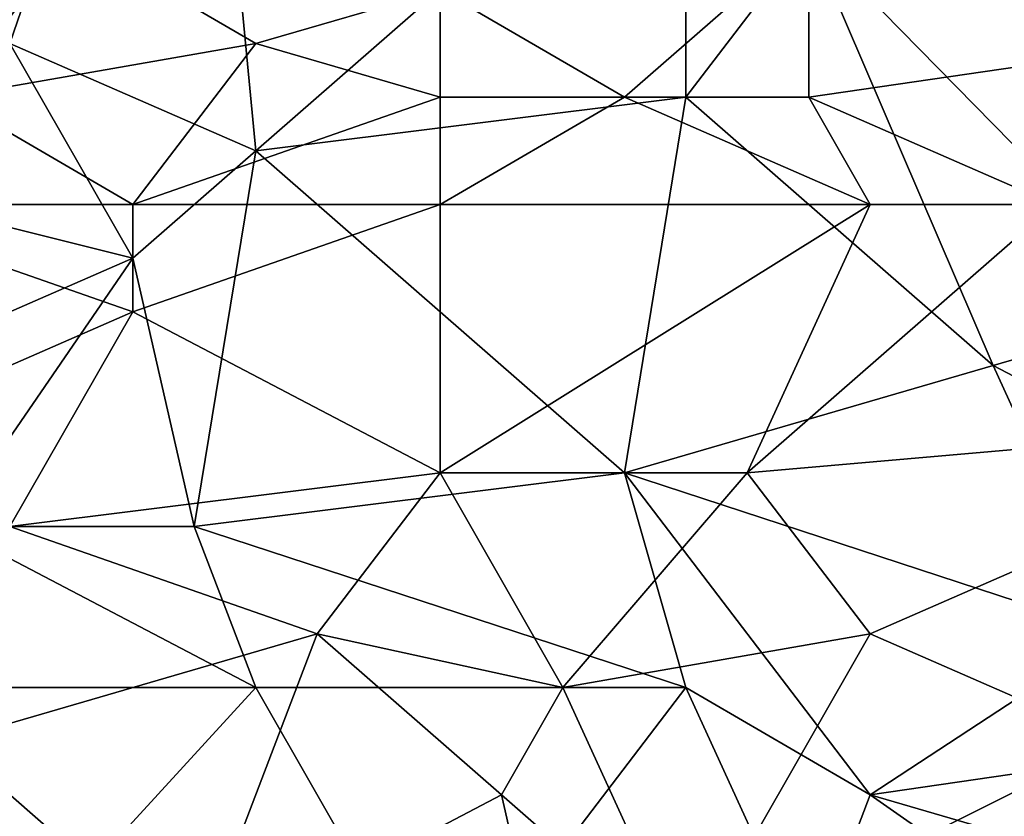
# Model space of a CAD drawing. Extents: x -161 to 11, y -10 to 160.
# Tile 49 of 256: x -0.884 to -0.8123, y -0.2627 to -0.2047. Entities that reach past the tile are written whole.
import ezdxf

# ---------------------------------------------------------------- set-up
doc = ezdxf.new("R2010")
doc.units = 0

msp = doc.modelspace()

# ---------------------------------------------------------------- linework, layer by layer
for points in [[(-0.884699, -0.206432, 0.266326), (-0.898112, -0.171276, 0.26638), (-0.871286, -0.16737, 0.266238)], [(-0.871286, -0.16737, 0.266238), (-0.866815, -0.214245, 0.266267), (-0.884699, -0.206432, 0.266326)], [(-0.866815, -0.214245, 0.266267), (-0.871286, -0.16737, 0.266238), (-0.835517, -0.186901, 0.265977)], [(-0.835517, -0.210338, 0.26606), (-0.866815, -0.214245, 0.266267), (-0.835517, -0.186901, 0.265977)], [(-0.826575, -0.19862, 0.265958), (-0.835517, -0.210338, 0.26606), (-0.835517, -0.186901, 0.265977)], [(-0.826575, -0.19862, 0.265958), (-0.795278, -0.186901, 0.265712), (-0.799749, -0.225963, 0.265926)], [(-0.898112, -0.194713, 0.397631), (-0.88917, -0.210338, 0.39723), (-0.880228, -0.19862, 0.398353)], [(-0.799749, -0.206432, 0.398823), (-0.80422, -0.194713, 0.400033), (-0.826575, -0.19862, 0.39952)], [(-0.866815, -0.206432, 0.398199), (-0.880228, -0.19862, 0.398353), (-0.88917, -0.210338, 0.39723)], [(-0.880228, -0.19862, 0.398353), (-0.866815, -0.206432, 0.398199), (-0.853401, -0.202526, 0.398825)], [(-0.839988, -0.210338, 0.398265), (-0.826575, -0.19862, 0.39952), (-0.853401, -0.202526, 0.398825)], [(-0.826575, -0.210338, 0.398336), (-0.826575, -0.19862, 0.39952), (-0.839988, -0.210338, 0.398265)], [(-0.813162, -0.22987, 0.266025), (-0.835517, -0.210338, 0.26606), (-0.826575, -0.19862, 0.265958)], [(-0.826575, -0.19862, 0.39952), (-0.826575, -0.210338, 0.398336), (-0.799749, -0.206432, 0.398823)], [(-0.799749, -0.225963, 0.265926), (-0.813162, -0.22987, 0.266025), (-0.826575, -0.19862, 0.265958)], [(-0.853401, -0.210338, 0.398101), (-0.853401, -0.202526, 0.398825), (-0.866815, -0.206432, 0.398199)], [(-0.853401, -0.202526, 0.398825), (-0.853401, -0.210338, 0.398101), (-0.839988, -0.210338, 0.398265)], [(-0.907054, -0.214245, 0.26638), (-0.884699, -0.206432, 0.266326), (-0.875757, -0.222057, 0.266316)], [(-0.875757, -0.218151, 0.396988), (-0.866815, -0.206432, 0.398199), (-0.88917, -0.210338, 0.39723)], [(-0.875757, -0.222057, 0.266316), (-0.884699, -0.206432, 0.266326), (-0.866815, -0.214245, 0.266267)], [(-0.866815, -0.206432, 0.398199), (-0.875757, -0.218151, 0.396988), (-0.853401, -0.210338, 0.398101)], [(-0.808691, -0.218151, 0.39747), (-0.799749, -0.206432, 0.398823), (-0.826575, -0.210338, 0.398336)], [(-0.898112, -0.218151, 0.396295), (-0.875757, -0.218151, 0.396988), (-0.88917, -0.210338, 0.39723)], [(-0.853401, -0.218151, 0.397322), (-0.853401, -0.210338, 0.398101), (-0.875757, -0.218151, 0.396988)], [(-0.866815, -0.214245, 0.266267), (-0.835517, -0.210338, 0.26606), (-0.839988, -0.237682, 0.266198)], [(-0.822104, -0.218151, 0.397493), (-0.839988, -0.210338, 0.398265), (-0.853401, -0.218151, 0.397322)], [(-0.839988, -0.210338, 0.398265), (-0.853401, -0.210338, 0.398101), (-0.853401, -0.218151, 0.397322)], [(-0.839988, -0.210338, 0.398265), (-0.822104, -0.218151, 0.397493), (-0.826575, -0.210338, 0.398336)], [(-0.839988, -0.237682, 0.266198), (-0.835517, -0.210338, 0.26606), (-0.813162, -0.22987, 0.266025)], [(-0.808691, -0.218151, 0.39747), (-0.826575, -0.210338, 0.398336), (-0.822104, -0.218151, 0.397493)], [(-0.875757, -0.222057, 0.266316), (-0.911525, -0.237682, 0.266331), (-0.907054, -0.214245, 0.26638)], [(-0.875757, -0.222057, 0.266316), (-0.866815, -0.214245, 0.266267), (-0.871286, -0.241588, 0.266311)], [(-0.871286, -0.241588, 0.266311), (-0.866815, -0.214245, 0.266267), (-0.839988, -0.237682, 0.266198)], [(-0.875757, -0.225963, 0.396205), (-0.875757, -0.218151, 0.396988), (-0.898112, -0.218151, 0.396295)], [(-0.898112, -0.218151, 0.396295), (-0.893641, -0.233776, 0.395116), (-0.875757, -0.225963, 0.396205)], [(-0.875757, -0.218151, 0.396988), (-0.875757, -0.225963, 0.396205), (-0.853401, -0.218151, 0.397322)], [(-0.853401, -0.237682, 0.394991), (-0.853401, -0.218151, 0.397322), (-0.875757, -0.225963, 0.396205)], [(-0.853401, -0.218151, 0.397322), (-0.853401, -0.237682, 0.394991), (-0.822104, -0.218151, 0.397493)], [(-0.831046, -0.237682, 0.394991), (-0.822104, -0.218151, 0.397493), (-0.853401, -0.237682, 0.394991)], [(-0.822104, -0.218151, 0.397493), (-0.831046, -0.237682, 0.394991), (-0.808691, -0.218151, 0.39747)], [(-0.831046, -0.237682, 0.394991), (-0.786336, -0.233776, 0.39538), (-0.808691, -0.218151, 0.39747)], [(-0.911525, -0.237682, 0.266331), (-0.875757, -0.222057, 0.266316), (-0.88917, -0.241588, 0.266331)], [(-0.871286, -0.241588, 0.266311), (-0.88917, -0.241588, 0.266331), (-0.875757, -0.222057, 0.266316)], [(-0.884699, -0.241588, 0.394413), (-0.875757, -0.225963, 0.396205), (-0.893641, -0.233776, 0.395116)], [(-0.875757, -0.225963, 0.396205), (-0.884699, -0.241588, 0.394413), (-0.853401, -0.237682, 0.394991)], [(-0.813162, -0.22987, 0.266025), (-0.799749, -0.225963, 0.265926), (-0.768452, -0.253307, 0.266005)], [(-0.839988, -0.237682, 0.266198), (-0.813162, -0.22987, 0.266025), (-0.80422, -0.249401, 0.266054)], [(-0.768452, -0.253307, 0.266005), (-0.80422, -0.249401, 0.266054), (-0.813162, -0.22987, 0.266025)], [(-0.786336, -0.233776, 0.39538), (-0.831046, -0.237682, 0.394991), (-0.822104, -0.249401, 0.393332)], [(-0.80422, -0.257213, 0.392007), (-0.786336, -0.233776, 0.39538), (-0.822104, -0.249401, 0.393332)], [(-0.862343, -0.249401, 0.393459), (-0.853401, -0.237682, 0.394991), (-0.884699, -0.241588, 0.394413)], [(-0.835517, -0.253307, 0.266137), (-0.871286, -0.241588, 0.266311), (-0.839988, -0.237682, 0.266198)], [(-0.853401, -0.237682, 0.394991), (-0.862343, -0.249401, 0.393459), (-0.844459, -0.253307, 0.392845)], [(-0.853401, -0.237682, 0.394991), (-0.844459, -0.253307, 0.392845), (-0.831046, -0.237682, 0.394991)], [(-0.831046, -0.237682, 0.394991), (-0.844459, -0.253307, 0.392845), (-0.822104, -0.249401, 0.393332)], [(-0.822104, -0.26112, 0.266025), (-0.839988, -0.237682, 0.266198), (-0.80422, -0.249401, 0.266054)], [(-0.839988, -0.237682, 0.266198), (-0.822104, -0.26112, 0.266025), (-0.835517, -0.253307, 0.266137)], [(-0.866815, -0.253307, 0.266232), (-0.898112, -0.253307, 0.266226), (-0.88917, -0.241588, 0.266331)], [(-0.884699, -0.241588, 0.394413), (-0.88917, -0.257213, 0.392447), (-0.862343, -0.249401, 0.393459)], [(-0.871286, -0.241588, 0.266311), (-0.866815, -0.253307, 0.266232), (-0.88917, -0.241588, 0.266331)], [(-0.835517, -0.253307, 0.266137), (-0.866815, -0.253307, 0.266232), (-0.871286, -0.241588, 0.266311)], [(-0.871286, -0.272838, 0.389983), (-0.862343, -0.249401, 0.393459), (-0.88917, -0.257213, 0.392447)], [(-0.862343, -0.249401, 0.393459), (-0.871286, -0.272838, 0.389983), (-0.84893, -0.26112, 0.391674)], [(-0.84893, -0.26112, 0.391674), (-0.844459, -0.253307, 0.392845), (-0.862343, -0.249401, 0.393459)], [(-0.822104, -0.249401, 0.393332), (-0.844459, -0.253307, 0.392845), (-0.835517, -0.272838, 0.389707)], [(-0.822104, -0.249401, 0.393332), (-0.835517, -0.272838, 0.389707), (-0.80422, -0.257213, 0.392007)], [(-0.80422, -0.249401, 0.266054), (-0.768452, -0.253307, 0.266005), (-0.822104, -0.26112, 0.266025)], [(-0.866815, -0.253307, 0.266232), (-0.884699, -0.272838, 0.265883), (-0.898112, -0.253307, 0.266226)], [(-0.853401, -0.276745, 0.265765), (-0.884699, -0.272838, 0.265883), (-0.866815, -0.253307, 0.266232)], [(-0.853401, -0.276745, 0.265765), (-0.866815, -0.253307, 0.266232), (-0.835517, -0.253307, 0.266137)], [(-0.826575, -0.272838, 0.265831), (-0.853401, -0.276745, 0.265765), (-0.835517, -0.253307, 0.266137)], [(-0.844459, -0.253307, 0.392845), (-0.84893, -0.26112, 0.391674), (-0.835517, -0.272838, 0.389707)], [(-0.822104, -0.26112, 0.266025), (-0.826575, -0.272838, 0.265831), (-0.835517, -0.253307, 0.266137)], [(-0.822104, -0.26112, 0.266025), (-0.768452, -0.253307, 0.266005), (-0.781865, -0.272838, 0.26583)], [(-0.88917, -0.257213, 0.392447), (-0.898112, -0.268932, 0.390732), (-0.871286, -0.272838, 0.389983)], [(-0.795278, -0.276745, 0.388611), (-0.80422, -0.257213, 0.392007), (-0.835517, -0.272838, 0.389707)], [(-0.844459, -0.280651, 0.388435), (-0.84893, -0.26112, 0.391674), (-0.871286, -0.272838, 0.389983)], [(-0.84893, -0.26112, 0.391674), (-0.844459, -0.280651, 0.388435), (-0.835517, -0.272838, 0.389707)], [(-0.826575, -0.272838, 0.265831), (-0.822104, -0.26112, 0.266025), (-0.799749, -0.276745, 0.265738)], [(-0.781865, -0.272838, 0.26583), (-0.799749, -0.276745, 0.265738), (-0.822104, -0.26112, 0.266025)]]:
    msp.add_3dface(points)

doc.saveas('drawing.dxf')
